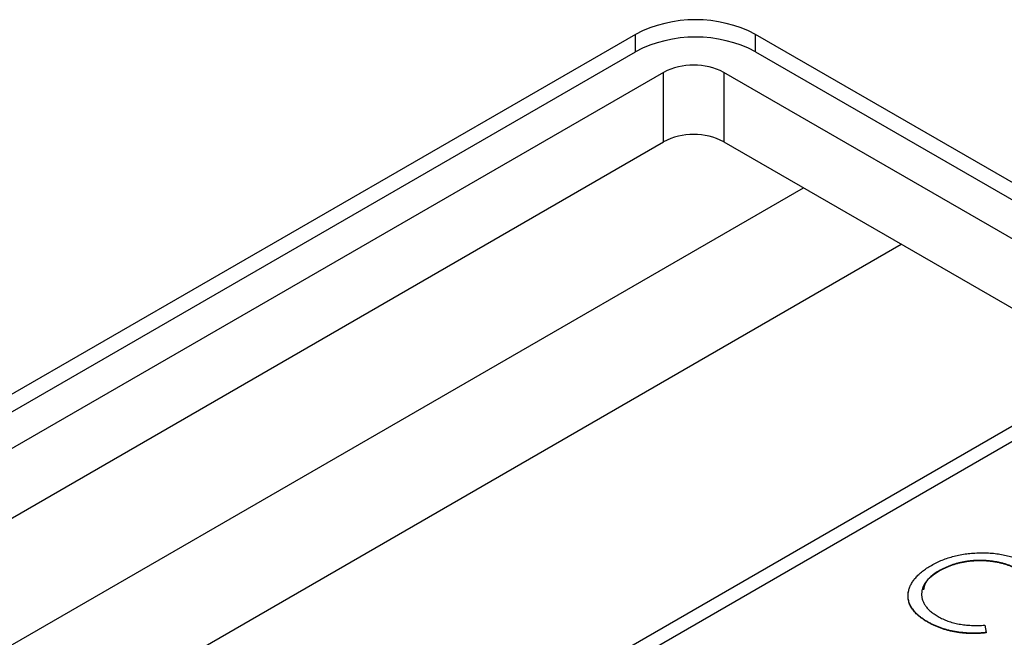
# Model space of a CAD drawing. Header units: millimetres. Extents: x 0 to 420, y 0 to 297.
# Tile 52 of 57: x 351.88 to 357.67, y 257.27 to 260.91. Entities that reach past the tile are written whole.
import ezdxf

# ---------------------------------------------------------------- set-up
doc = ezdxf.new("R2010")
doc.units = ezdxf.units.MM

msp = doc.modelspace()

# ---------------------------------------------------------------- linework, layer by layer
at = {"color": 7, "linetype": 'Continuous', "lineweight": 25}
for p, q in [((355.4995, 260.8218), (347.5446, 256.2295)), ((355.4995, 260.7197), (355.4995, 260.8218)), ((358.6815, 259.3931), (356.2066, 260.8218)), ((356.2066, 260.7197), (356.2066, 260.8218)), ((347.5446, 256.1274), (355.4995, 260.7197)), ((356.2066, 260.7197), (358.6815, 259.291)), ((355.6657, 260.5981), (347.7461, 256.0262)), ((355.6657, 260.1899), (355.6657, 260.5981)), ((358.4928, 259.1702), (356.0193, 260.5981)), ((356.0193, 260.5981), (356.0193, 260.1899)), ((347.923, 255.7201), (355.6657, 260.1899)), ((356.0193, 260.1899), (358.316, 258.864)), ((348.5691, 255.3471), (356.4886, 259.9189)), ((349.1437, 255.0153), (357.0632, 259.5872)), ((350.5732, 254.3942), (358.4928, 258.9661)), ((350.7266, 254.3926), (358.6815, 258.9849)), ((357.2874, 257.6659), (357.2874, 257.6639)), ((357.2214, 257.364), (357.2214, 257.362)), ((357.5562, 257.3452), (357.5639, 257.3022)), ((357.5639, 257.3022), (357.5639, 257.3001))]:
    msp.add_line(p, q, dxfattribs=at)
for centre, radius, start, end in [((355.8531, 260.1394), 0.7685, 62.60979, 117.39028), ((355.8531, 260.0374), 0.7685, 62.60979, 117.39028), ((355.8425, 260.2569), 0.3843, 62.60971, 117.39035), ((355.8425, 259.8487), 0.3843, 62.60971, 117.39035)]:
    msp.add_arc(centre, radius, start, end, dxfattribs=at)
for points, knots in [([(357.2408, 257.6972), (357.2511, 257.7029), (357.2714, 257.7141), (357.3044, 257.7287), (357.3384, 257.7412), (357.3738, 257.7516), (357.4104, 257.7599), (357.4484, 257.7659), (357.4876, 257.7698), (357.5276, 257.7716), (357.5675, 257.7712), (357.6066, 257.7686), (357.6442, 257.7635), (357.6806, 257.7565), (357.7155, 257.747), (357.7489, 257.7352), (357.781, 257.7213), (357.8007, 257.7105), (357.8107, 257.705)], [0, 0, 0, 0, 0.067236, 0.132194, 0.195391, 0.257388, 0.318778, 0.380515, 0.442528, 0.505942, 0.569171, 0.630524, 0.690882, 0.750747, 0.811024, 0.872201, 0.934998, 1, 1, 1, 1]), ([(357.7518, 257.6726), (357.7466, 257.6755), (357.7363, 257.6813), (357.7195, 257.6891), (357.7022, 257.6963), (357.6841, 257.7027), (357.6652, 257.7083), (357.6458, 257.7133), (357.6256, 257.7174), (357.6048, 257.7209), (357.5837, 257.7234), (357.5626, 257.7253), (357.5415, 257.7262), (357.5205, 257.7265), (357.4995, 257.7258), (357.4786, 257.7243), (357.4578, 257.722), (357.4371, 257.7189), (357.4167, 257.7151), (357.3967, 257.7102), (357.3771, 257.7049), (357.3582, 257.6985), (357.3395, 257.6916), (357.3216, 257.6838), (357.3041, 257.6752), (357.293, 257.669), (357.2874, 257.6659)], [0, 0, 0, 0, 0.042053, 0.08339, 0.12445, 0.165455, 0.206308, 0.247105, 0.288552, 0.330304, 0.372004, 0.413242, 0.453943, 0.494519, 0.534931, 0.575377, 0.616226, 0.657481, 0.699058, 0.740597, 0.782516, 0.824792, 0.867458, 0.910545, 0.95488, 1, 1, 1, 1]), ([(357.7518, 257.6705), (357.7466, 257.6735), (357.7363, 257.6793), (357.7195, 257.687), (357.7022, 257.6942), (357.6841, 257.7007), (357.6652, 257.7063), (357.6458, 257.7113), (357.6256, 257.7154), (357.6048, 257.7189), (357.5837, 257.7214), (357.5626, 257.7233), (357.5415, 257.7242), (357.5205, 257.7244), (357.4995, 257.7238), (357.4786, 257.7223), (357.4578, 257.72), (357.4371, 257.7169), (357.4167, 257.713), (357.3967, 257.7082), (357.3771, 257.7028), (357.3582, 257.6964), (357.3395, 257.6895), (357.3216, 257.6817), (357.3041, 257.6732), (357.293, 257.667), (357.2874, 257.6639)], [0, 0, 0, 0, 0.042053, 0.08339, 0.12445, 0.165455, 0.206308, 0.247105, 0.288552, 0.330304, 0.372004, 0.413242, 0.453943, 0.494519, 0.534931, 0.575377, 0.616226, 0.657481, 0.699058, 0.740597, 0.782516, 0.824792, 0.867458, 0.910545, 0.95488, 1, 1, 1, 1]), ([(357.1062, 257.5438), (357.1079, 257.5509), (357.1113, 257.565), (357.1207, 257.5856), (357.1328, 257.6057), (357.1481, 257.6252), (357.1666, 257.6442), (357.1882, 257.6626), (357.2129, 257.6804), (357.2314, 257.6915), (357.2408, 257.6972)], [0, 0, 0, 0, 0.1222521, 0.2434169, 0.3642859, 0.4857762, 0.6097991, 0.7362368, 0.8658452, 1, 1, 1, 1]), ([(357.2874, 257.6659), (357.2793, 257.661), (357.2634, 257.6514), (357.2426, 257.6358), (357.2248, 257.6198), (357.2103, 257.603), (357.1986, 257.5858), (357.1904, 257.5679), (357.1849, 257.5495), (357.1829, 257.5307), (357.1839, 257.5119), (357.1878, 257.4935), (357.1954, 257.4758), (357.2058, 257.4586), (357.2195, 257.4421), (357.2366, 257.4262), (357.2565, 257.4108), (357.2721, 257.4014), (357.2801, 257.3966)], [0, 0, 0, 0, 0.067401, 0.132224, 0.195289, 0.257251, 0.318235, 0.379391, 0.44103, 0.503867, 0.566601, 0.627859, 0.68817, 0.748279, 0.808709, 0.870426, 0.934121, 1, 1, 1, 1]), ([(357.2874, 257.6639), (357.2537, 257.6422), (357.203, 257.6096), (357.197, 257.5669), (357.195, 257.5526)], [0, 0, 0, 0, 0.664415, 1, 1, 1, 1]), ([(357.2214, 257.364), (357.2159, 257.3672), (357.2049, 257.3736), (357.19, 257.3838), (357.1761, 257.394), (357.1634, 257.4044), (357.1518, 257.415), (357.1417, 257.4258), (357.1326, 257.4368), (357.1247, 257.4479), (357.1182, 257.4593), (357.1128, 257.4708), (357.1086, 257.4826), (357.1057, 257.4945), (357.1039, 257.5065), (357.1033, 257.5188), (357.1041, 257.5313), (357.1055, 257.5396), (357.1062, 257.5438)], [0, 0, 0, 0, 0.068335, 0.135464, 0.200567, 0.264774, 0.327263, 0.389343, 0.450083, 0.510699, 0.570569, 0.630747, 0.691051, 0.751063, 0.812002, 0.873718, 0.936106, 1, 1, 1, 1]), ([(357.2214, 257.362), (357.2159, 257.3652), (357.2049, 257.3716), (357.19, 257.3818), (357.1761, 257.392), (357.1634, 257.4024), (357.1518, 257.413), (357.1417, 257.4238), (357.1326, 257.4347), (357.1247, 257.4459), (357.1182, 257.4572), (357.1128, 257.4688), (357.1086, 257.4805), (357.1057, 257.4924), (357.1039, 257.5045), (357.1033, 257.5168), (357.1041, 257.5292), (357.1055, 257.5375), (357.1062, 257.5418)], [0, 0, 0, 0, 0.068335, 0.135464, 0.200567, 0.264774, 0.327263, 0.389343, 0.450083, 0.510699, 0.570569, 0.630747, 0.691051, 0.751063, 0.812002, 0.873718, 0.936106, 1, 1, 1, 1]), ([(357.2801, 257.3966), (357.2893, 257.3916), (357.3074, 257.3817), (357.3378, 257.3694), (357.3698, 257.3594), (357.4037, 257.3518), (357.4393, 257.3465), (357.4768, 257.3436), (357.516, 257.343), (357.5426, 257.3444), (357.5562, 257.3452)], [0, 0, 0, 0, 0.1259, 0.248079, 0.368237, 0.488157, 0.609636, 0.7344, 0.864047, 1, 1, 1, 1]), ([(357.5639, 257.3022), (357.5561, 257.3014), (357.5405, 257.2999), (357.5171, 257.2985), (357.4939, 257.298), (357.4709, 257.2982), (357.448, 257.2994), (357.4254, 257.3013), (357.4029, 257.3039), (357.3807, 257.3074), (357.3589, 257.3117), (357.3375, 257.3167), (357.3168, 257.3227), (357.2964, 257.3292), (357.277, 257.3369), (357.2577, 257.345), (357.2391, 257.3541), (357.2273, 257.3607), (357.2214, 257.364)], [0, 0, 0, 0, 0.0635847, 0.1267077, 0.1886594, 0.2499753, 0.3111925, 0.3722205, 0.4332781, 0.4949523, 0.5565327, 0.6178619, 0.679818, 0.741991, 0.8048343, 0.8684233, 0.9336804, 1, 1, 1, 1]), ([(357.5639, 257.3001), (357.5561, 257.2994), (357.5405, 257.2978), (357.5171, 257.2965), (357.4939, 257.296), (357.4709, 257.2962), (357.448, 257.2973), (357.4254, 257.2992), (357.4029, 257.3019), (357.3807, 257.3054), (357.3589, 257.3097), (357.3375, 257.3146), (357.3168, 257.3206), (357.2964, 257.3272), (357.277, 257.3348), (357.2577, 257.343), (357.2391, 257.352), (357.2273, 257.3586), (357.2214, 257.362)], [0, 0, 0, 0, 0.0635847, 0.1267077, 0.1886594, 0.2499753, 0.3111925, 0.3722205, 0.4332781, 0.4949523, 0.5565327, 0.6178619, 0.679818, 0.741991, 0.8048343, 0.8684233, 0.9336804, 1, 1, 1, 1])]:
    msp.add_open_spline(points, degree=3, knots=knots, dxfattribs=at)

doc.saveas('drawing.dxf')
